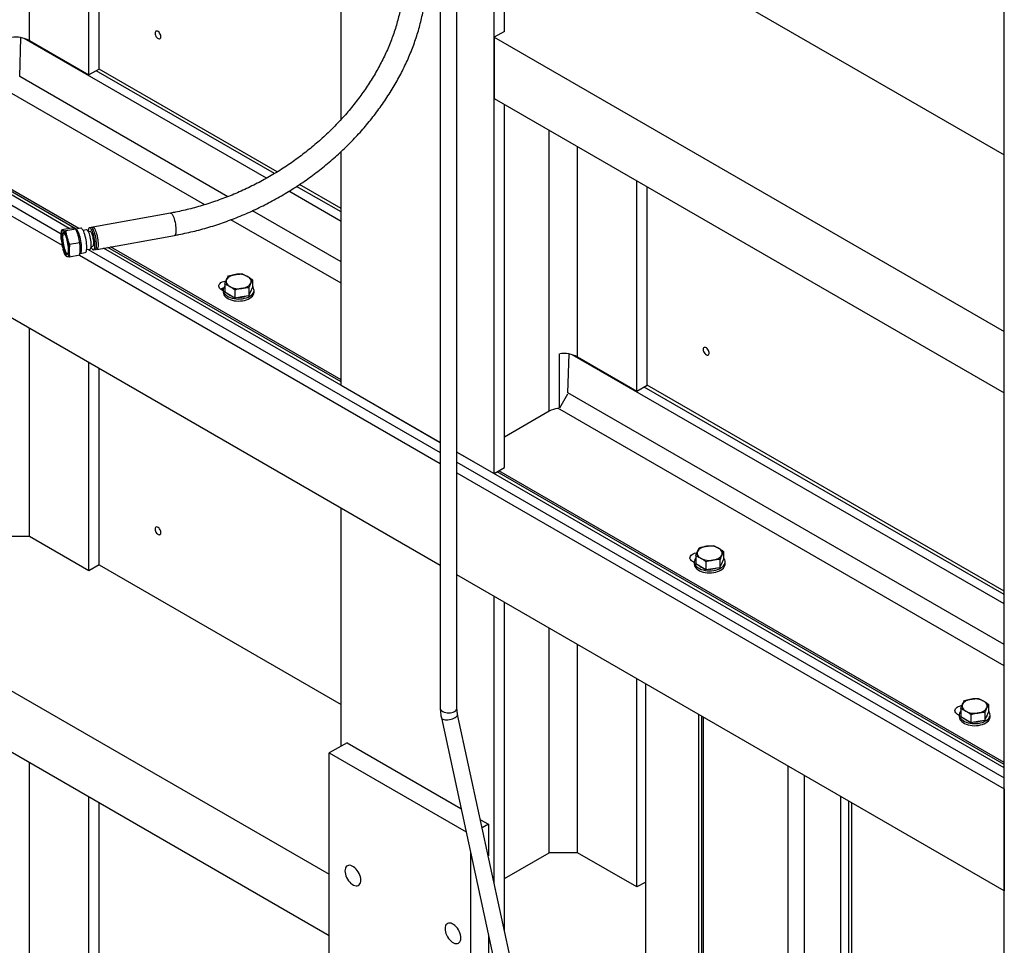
# Model space of a CAD drawing. Header units: millimetres. Extents: x 0 to 25230, y 0 to 17820.
# Tile 15 of 214: x 4123 to 5305, y 9727 to 10839. Entities that reach past the tile are written whole.
import ezdxf

# ---------------------------------------------------------------- set-up
doc = ezdxf.new("R2010")
doc.units = ezdxf.units.MM
doc.linetypes.add('SLD-Sólida', pattern=[0])
doc.layers.add('REFERÊNCIAS', color=9, linetype='SLD-Sólida')

msp = doc.modelspace()

# ---------------------------------------------------------------- linework, layer by layer
at = {"color": 7, "linetype": 'SLD-Sólida', "lineweight": 25, "ltscale": 30}
for p, q in [((4648, 10012.1), (4648, 11251)), ((4628, 11046.1), (4628, 10012.1)), ((4304.2, 10607), (4210.6, 10590.2)), ((4185.5, 10589), (4173.4, 10586.8)), ((4190.3, 10587.7), (4178.2, 10585.6)), ((4196.5, 10588.8), (4190.3, 10587.7)), ((4190.5, 10587.7), (4190.3, 10587.7)), ((4203.3, 10587), (4199.1, 10586.2)), ((4207.6, 10584.9), (4205.6, 10584.5)), ((4208.7, 10589.7), (4206.8, 10589.4)), ((4209.9, 10589.6), (4209.7, 10589.4)), ((4172.9, 10575.5), (4172.8, 10579.2)), ((4172.9, 10575.5), (4172.9, 10575.3)), ((4195, 10571.4), (4182.9, 10569.2)), ((4215.4, 10563.4), (4309, 10580.2)), ((4195.3, 10558.4), (4195.7, 10558.7)), ((4195.5, 10567.7), (4195.5, 10567.9)), ((4195.6, 10558.6), (4201.7, 10559.7)), ((4203.3, 10563.1), (4207.5, 10563.8)), ((4208.8, 10566.9), (4210.8, 10567.3)), ((4211.6, 10562.8), (4213.5, 10563.1)), ((4214.3, 10563.8), (4214.6, 10563.7)), ((4195, 10556.3), (4182.9, 10554.1)), ((4717.4, 9688.1), (4648.8, 10004.6)), ((4629.3, 10000.4), (4697.8, 9683.9))]:
    msp.add_line(p, q, dxfattribs=at)
at = {"color": 7, "linetype": 'SLD-Sólida', "lineweight": 25, "ltscale": 30, "flags": 128}
for points in [[(4304.2, 10607), (4304.7, 10606.9), (4305.3, 10606.5), (4305.9, 10605.8), (4306.6, 10604.7)], [(4306.6, 10604.7), (4307.2, 10603.4), (4307.9, 10601.8), (4308.5, 10600), (4309, 10598), (4309.5, 10595.9), (4309.9, 10593.8), (4310.2, 10591.6), (4310.5, 10589.5), (4310.6, 10587.5), (4310.6, 10585.7), (4310.6, 10584.1), (4310.4, 10582.7), (4310.1, 10581.6), (4309.7, 10580.8), (4309.3, 10580.3), (4309, 10580.2)], [(4172.8, 10579.2), (4172.8, 10580.8), (4172.9, 10582.3), (4173.1, 10583.5), (4173.4, 10584.5), (4173.7, 10585.3), (4174.2, 10585.8), (4174.6, 10586.1), (4175.1, 10586.1)], [(4177.5, 10559.5), (4178.2, 10558.4), (4178.8, 10557.7), (4179.4, 10557.3), (4180, 10557.2), (4180.5, 10557.6), (4180.9, 10558.2), (4181.2, 10559.3), (4181.4, 10560.6), (4181.5, 10562.1), (4181.5, 10563.9), (4181.4, 10565.9), (4181.2, 10568), (4180.9, 10570.2), (4180.5, 10572.3), (4180, 10574.5), (4179.4, 10576.5), (4178.8, 10578.3), (4178.2, 10579.9), (4177.5, 10581.3), (4176.9, 10582.3), (4176.2, 10583.1), (4175.6, 10583.5), (4175.1, 10583.5), (4174.6, 10583.2), (4174.2, 10582.5), (4173.9, 10581.5), (4173.7, 10580.2), (4173.6, 10578.6), (4173.6, 10576.8), (4173.7, 10574.8), (4173.9, 10572.7), (4174.2, 10570.6), (4174.6, 10568.4), (4175.1, 10566.3), (4175.6, 10564.3), (4176.2, 10562.4), (4176.9, 10560.8), (4177.5, 10559.5)], [(4176.5, 10582.9), (4176.1, 10582.9), (4175.6, 10582.7), (4175.2, 10582.2), (4174.9, 10581.3), (4174.7, 10580.2), (4174.5, 10578.7), (4174.5, 10577), (4174.6, 10575.1), (4174.8, 10573.1), (4175, 10571), (4175.4, 10568.9), (4175.9, 10566.9), (4176.4, 10564.9), (4177, 10563.1), (4177.6, 10561.5), (4178.2, 10560.2)], [(4175.1, 10586.1), (4175.7, 10585.8), (4176.3, 10585.3), (4176.9, 10584.5), (4177.5, 10583.4), (4178.1, 10582.2), (4178.8, 10580.7), (4179.3, 10579.1), (4179.9, 10577.3)], [(4195.7, 10558.7), (4195.9, 10558.8), (4196.4, 10559.4), (4196.7, 10560.4), (4197, 10561.7), (4197.1, 10563.2), (4197.2, 10565), (4197.1, 10567), (4197, 10569.1), (4196.7, 10571.3), (4196.4, 10573.6), (4195.9, 10575.9), (4195.4, 10578.1), (4194.8, 10580.2), (4194.2, 10582.1), (4193.5, 10583.8), (4192.8, 10585.2), (4192.1, 10586.3), (4191.4, 10587.1), (4190.8, 10587.6), (4190.5, 10587.7)], [(4201.7, 10559.7), (4202.2, 10560), (4202.7, 10560.6), (4203, 10561.5), (4203.3, 10562.8), (4203.4, 10564.3), (4203.5, 10566.1), (4203.4, 10568.1), (4203.3, 10570.2), (4203, 10572.5), (4202.7, 10574.8), (4202.2, 10577), (4201.7, 10579.2), (4201.1, 10581.3), (4200.5, 10583.2), (4199.8, 10584.9), (4199.1, 10586.3), (4198.4, 10587.4), (4197.7, 10588.2), (4197.1, 10588.7), (4196.5, 10588.8), (4196.5, 10588.8)], [(4207.5, 10563.8), (4207.7, 10563.9), (4208.1, 10564.2), (4208.4, 10565), (4208.7, 10566), (4208.9, 10567.3), (4208.9, 10568.9), (4208.9, 10570.7), (4208.7, 10572.6), (4208.4, 10574.6), (4208.1, 10576.6), (4207.7, 10578.6), (4207.2, 10580.5), (4206.6, 10582.2), (4206, 10583.7), (4205.4, 10585), (4204.8, 10586), (4204.2, 10586.6), (4203.6, 10587), (4203.3, 10587)], [(4208.7, 10566.1), (4209.2, 10565), (4209.9, 10564), (4210.5, 10563.2), (4211.1, 10562.8), (4211.6, 10562.8), (4212.1, 10563.1), (4212.5, 10563.7), (4212.9, 10564.6), (4213.1, 10565.8), (4213.2, 10567.4), (4213.2, 10569.1), (4213.2, 10571), (4213, 10573), (4212.7, 10575.1), (4212.3, 10577.3), (4211.9, 10579.4), (4211.4, 10581.4), (4210.8, 10583.3), (4210.2, 10585), (4209.5, 10586.5), (4208.9, 10587.7), (4208.3, 10588.6), (4207.6, 10589.2), (4207.1, 10589.4), (4206.5, 10589.3), (4206.1, 10588.8), (4205.7, 10588.1), (4205.4, 10587), (4205.3, 10585.6), (4205.2, 10585.3)], [(4210.8, 10567.3), (4211.1, 10567.5), (4211.5, 10568), (4211.7, 10568.9), (4211.8, 10570.1), (4211.9, 10571.5), (4211.8, 10573.1), (4211.6, 10574.9), (4211.3, 10576.7), (4211, 10578.4), (4210.5, 10580.1), (4210, 10581.6), (4209.5, 10582.8), (4208.9, 10583.8), (4208.4, 10584.5), (4207.9, 10584.9), (4207.6, 10584.9)], [(4213.5, 10563.1), (4213.5, 10563.1), (4214, 10563.4), (4214.4, 10564), (4214.8, 10565), (4215, 10566.2), (4215.1, 10567.7), (4215.2, 10569.4), (4215.1, 10571.3), (4214.9, 10573.4), (4214.6, 10575.5), (4214.2, 10577.6), (4213.8, 10579.7), (4213.3, 10581.8), (4212.7, 10583.7), (4212.1, 10585.4), (4211.5, 10586.8), (4210.8, 10588), (4210.2, 10588.9), (4209.5, 10589.5), (4209, 10589.7), (4208.7, 10589.7)], [(4209.9, 10589.6), (4210.1, 10589.9), (4210.6, 10590.1), (4211.2, 10590.1), (4211.8, 10589.7), (4212.4, 10588.9), (4213, 10587.9)], [(4213, 10587.9), (4213.7, 10586.5), (4214.3, 10584.9), (4214.9, 10583.1), (4215.5, 10581.1), (4216, 10579.1), (4216.4, 10576.9), (4216.7, 10574.8), (4216.9, 10572.7), (4217.1, 10570.7), (4217.1, 10568.8), (4217, 10567.2), (4216.8, 10565.8), (4216.5, 10564.7), (4216.2, 10563.9), (4215.7, 10563.5), (4215.2, 10563.4), (4214.6, 10563.6), (4214.6, 10563.7)], [(4179.9, 10554.6), (4179.3, 10554.9), (4178.8, 10555.5), (4178.1, 10556.3), (4177.5, 10557.3), (4176.9, 10558.6), (4176.3, 10560), (4175.7, 10561.7), (4175.1, 10563.5)], [(4178.2, 10560.2), (4178.9, 10559.2), (4179.5, 10558.5), (4180.1, 10558.1), (4180.6, 10558.1), (4180.9, 10558.3)], [(4182.3, 10561.6), (4182.3, 10559.9), (4182.1, 10558.5), (4181.9, 10557.2), (4181.7, 10556.2), (4181.3, 10555.4), (4180.9, 10554.9), (4180.4, 10554.6), (4179.9, 10554.6)], [(4628, 10012.1), (4628, 10011.7), (4628.3, 10010.6), (4629, 10009.6), (4630, 10008.7), (4631.2, 10007.9), (4632.8, 10007.2), (4634.5, 10006.7), (4636.3, 10006.4), (4638.2, 10006.4), (4640.1, 10006.5), (4641.9, 10006.8), (4643.6, 10007.3), (4645, 10008)], [(4645.9, 10000.8), (4647.1, 10001.6), (4648, 10002.5), (4648.6, 10003.3), (4648.9, 10004.1), (4648.8, 10004.6)], [(4629.3, 10000.4), (4629.5, 9999.8), (4630.1, 9999.2), (4631.1, 9998.7), (4632.3, 9998.4), (4633.8, 9998.2), (4635.4, 9998.1), (4637.2, 9998.2), (4639.1, 9998.5), (4640.9, 9998.9), (4642.7, 9999.4), (4644.4, 10000.1), (4645.9, 10000.8)]]:
    msp.add_lwpolyline(points, dxfattribs=at)
at = {"color": 7, "linetype": 'SLD-Sólida', "lineweight": 25, "ltscale": 900}
for centre, radius, start, end in [((4232.5, 10580.2), 59.8, 180.9774, 196.2635), ((4122.5, 10560.5), 59.8, 0.9774, 16.2635), ((4133, 10562.3), 62.8, 5.0782, 16.0517), ((4643.2, 10012.5), 4.82, 292.9312, 355.7487)]:
    msp.add_arc(centre, radius, start, end, dxfattribs=at)
at = {"color": 7, "linetype": 'SLD-Sólida', "lineweight": 25, "ltscale": 30}
for points, knots in [([(4584.8, 10895.8), (4584.8, 10894.5), (4584.7, 10890.6), (4584.5, 10884.1), (4583.9, 10876.2), (4583, 10868.4), (4581.8, 10860.5), (4580.3, 10852.6), (4578.5, 10844.7), (4576.4, 10836.7), (4574.1, 10828.8), (4571.4, 10820.9), (4568.5, 10813.1), (4565.3, 10805.2), (4561.8, 10797.4), (4558, 10789.7), (4554, 10782), (4549.7, 10774.4), (4545.1, 10766.8), (4540.3, 10759.3), (4535.2, 10751.9), (4529.9, 10744.7), (4524.4, 10737.5), (4518.6, 10730.4), (4512.6, 10723.5), (4506.3, 10716.6), (4499.8, 10709.9), (4493.2, 10703.4), (4486.3, 10697), (4479.2, 10690.8), (4472, 10684.7), (4464.6, 10678.8), (4457, 10673.1), (4449.2, 10667.5), (4441.3, 10662.2), (4433.2, 10657), (4425, 10652.1), (4416.7, 10647.3), (4408.2, 10642.8), (4399.7, 10638.5), (4391, 10634.4), (4382.3, 10630.5), (4373.5, 10626.9), (4364.6, 10623.5), (4355.6, 10620.3), (4346.6, 10617.4), (4337.5, 10614.7), (4328.4, 10612.2), (4319.3, 10610), (4311.2, 10608.3), (4306.2, 10607.4), (4304.2, 10607)], [0, 0, 0, 0, 0.010713, 0.031634, 0.052541, 0.073428, 0.094297, 0.115149, 0.135985, 0.156806, 0.177614, 0.198409, 0.219194, 0.23997, 0.260737, 0.281496, 0.30225, 0.322998, 0.343742, 0.364482, 0.385219, 0.405954, 0.426687, 0.447419, 0.468149, 0.488879, 0.509608, 0.530337, 0.551066, 0.571795, 0.592524, 0.613253, 0.633982, 0.654711, 0.67544, 0.69617, 0.716899, 0.737629, 0.758358, 0.779087, 0.799815, 0.820543, 0.841271, 0.861998, 0.882724, 0.90345, 0.924175, 0.944899, 0.965622, 0.986345, 1, 1, 1, 1]), ([(4309, 10580.2), (4310.7, 10580.6), (4315.6, 10581.5), (4323.7, 10583.2), (4333.3, 10585.4), (4342.9, 10587.9), (4352.4, 10590.7), (4361.9, 10593.7), (4371.4, 10597), (4380.7, 10600.5), (4390, 10604.3), (4399.2, 10608.2), (4408.4, 10612.5), (4417.4, 10616.9), (4426.3, 10621.6), (4435.1, 10626.5), (4443.8, 10631.6), (4452.3, 10636.9), (4460.7, 10642.4), (4468.9, 10648.1), (4477, 10654.1), (4484.9, 10660.2), (4492.6, 10666.4), (4500.2, 10672.9), (4507.5, 10679.5), (4514.7, 10686.3), (4521.6, 10693.3), (4528.3, 10700.4), (4534.9, 10707.6), (4541.1, 10715), (4547.2, 10722.5), (4553, 10730.1), (4558.6, 10737.9), (4563.9, 10745.7), (4569, 10753.7), (4573.8, 10761.7), (4578.3, 10769.8), (4582.6, 10778), (4586.6, 10786.3), (4590.3, 10794.6), (4593.7, 10803), (4596.9, 10811.4), (4599.7, 10819.8), (4602.3, 10828.3), (4604.6, 10836.7), (4606.5, 10845.2), (4608.2, 10853.7), (4609.6, 10862.2), (4610.6, 10870.6), (4611.4, 10879.1), (4611.9, 10887.5), (4611.9, 10893), (4612, 10895.8)], [0, 0, 0, 0, 0.010757, 0.030963, 0.051169, 0.071375, 0.091581, 0.111788, 0.131994, 0.1522, 0.172407, 0.192613, 0.212819, 0.233026, 0.253232, 0.273439, 0.293646, 0.313854, 0.334062, 0.35427, 0.374479, 0.394688, 0.414898, 0.435108, 0.45532, 0.475531, 0.495743, 0.515955, 0.536168, 0.55638, 0.576593, 0.596805, 0.617016, 0.637225, 0.657433, 0.677639, 0.697843, 0.718043, 0.738239, 0.75843, 0.778616, 0.798795, 0.818967, 0.839131, 0.859286, 0.879431, 0.899565, 0.919687, 0.939796, 0.959892, 0.979973, 1, 1, 1, 1]), ([(4172.8, 10579.2), (4172.8, 10580.5), (4172.9, 10583), (4173.2, 10585.6), (4173.4, 10586.8)], [0, 0, 0, 0, 0.51333, 1, 1, 1, 1]), ([(4173.4, 10586.8), (4173.6, 10586.7), (4174, 10586.4), (4174.8, 10586.2), (4175.1, 10586.1)], [0, 0, 0, 0, 0.498963, 1, 1, 1, 1]), ([(4175.1, 10586.1), (4175.6, 10586), (4176.4, 10585.8), (4177.6, 10585.6), (4178.2, 10585.6)], [0, 0, 0, 0, 0.498791, 1, 1, 1, 1]), ([(4178.2, 10585.6), (4178.4, 10584.2), (4178.8, 10581.4), (4179.5, 10578.7), (4179.9, 10577.3)], [0, 0, 0, 0, 0.498963, 1, 1, 1, 1]), ([(4188.5, 10588.5), (4188.1, 10588.6), (4187.2, 10588.8), (4186.1, 10589), (4185.5, 10589)], [0, 0, 0, 0, 0.498791, 1, 1, 1, 1]), ([(4190.3, 10587.7), (4190, 10587.9), (4189.6, 10588.2), (4188.9, 10588.4), (4188.5, 10588.5)], [0, 0, 0, 0, 0.498963, 1, 1, 1, 1]), ([(4193.3, 10579.7), (4192.8, 10581), (4192, 10583.8), (4190.8, 10586.4), (4190.3, 10587.7)], [0, 0, 0, 0, 0.498791, 1, 1, 1, 1]), ([(4179.9, 10577.3), (4180.3, 10575.9), (4181.2, 10573.2), (4182.3, 10570.5), (4182.9, 10569.2)], [0, 0, 0, 0, 0.498791, 1, 1, 1, 1]), ([(4195, 10571.4), (4194.8, 10572.8), (4194.4, 10575.6), (4193.6, 10578.3), (4193.3, 10579.7)], [0, 0, 0, 0, 0.498963, 1, 1, 1, 1]), ([(4195.7, 10564), (4195.6, 10565.3), (4195.6, 10567.8), (4195.2, 10570.2), (4195, 10571.4)], [0, 0, 0, 0, 0.51333, 1, 1, 1, 1]), ([(4178.2, 10555.4), (4177.6, 10556.7), (4176.4, 10559.4), (4175.6, 10562.1), (4175.1, 10563.5)], [0, 0, 0, 0, 0.498963, 1, 1, 1, 1]), ([(4182.9, 10569.2), (4182.7, 10567.9), (4182.4, 10565.4), (4182.3, 10562.8), (4182.3, 10561.6)], [0, 0, 0, 0, 0.498963, 1, 1, 1, 1]), ([(4182.3, 10561.6), (4182.3, 10560.3), (4182.4, 10557.8), (4182.8, 10555.3), (4182.9, 10554.1)], [0, 0, 0, 0, 0.51333, 1, 1, 1, 1]), ([(4195, 10556.3), (4195.2, 10557.6), (4195.6, 10560.2), (4195.6, 10562.7), (4195.7, 10564)], [0, 0, 0, 0, 0.498963, 1, 1, 1, 1]), ([(4179.9, 10554.6), (4179.5, 10554.8), (4178.8, 10555), (4178.4, 10555.3), (4178.2, 10555.4)], [0, 0, 0, 0, 0.498791, 1, 1, 1, 1]), ([(4182.9, 10554.1), (4182.4, 10554.2), (4181.2, 10554.3), (4180.3, 10554.5), (4179.9, 10554.6)], [0, 0, 0, 0, 0.498963, 1, 1, 1, 1]), ([(4628, 10012.1), (4628, 10011.5), (4628, 10009.7), (4628.2, 10006.6), (4628.7, 10003.3), (4629.1, 10001.3), (4629.3, 10000.4)], [0, 0, 0, 0, 0.16943, 0.479039, 0.788128, 1, 1, 1, 1]), ([(4648.8, 10004.6), (4648.7, 10005.1), (4648.5, 10006.4), (4648.2, 10008.5), (4648, 10010.5), (4648, 10011.7), (4648, 10012.1)], [0, 0, 0, 0, 0.168958, 0.49286, 0.814111, 1, 1, 1, 1])]:
    msp.add_open_spline(points, degree=3, knots=knots, dxfattribs=at)
at = {"layer": 'REFERÊNCIAS', "linetype": 'SLD-Sólida', "lineweight": 25, "ltscale": 30}
for p, q in [((4692.7, 10294), (4692.7, 11225.1)), ((4705.1, 10825.3), (4705.1, 11218)), ((4134.5, 10814.2), (4134.5, 11067)), ((4508.9, 10719.5), (4508.9, 11044.3)), ((4205.9, 10773), (4205.9, 11025.7)), ((4218.3, 10780.1), (4218.3, 11018.6)), ((4876.6, 10924.3), (5305.3, 10676.8)), ((5305.3, 7795.9), (5305.3, 10871.5)), ((4182.5, 10588.5), (3716.9, 10857.3)), ((3716.9, 10845.2), (4172.9, 10582)), ((3716.9, 10832.1), (4174, 10568.3)), ((4705.1, 10825.3), (4692.7, 10818.2)), ((4123, 10771.1), (4124.3, 10817.7)), ((4419.2, 10648.8), (4128.1, 10816.9)), ((4134.5, 10814.2), (4205.9, 10773)), ((4692.7, 10818.2), (5305.3, 10464.6)), ((4692.7, 10818.2), (4692.7, 10744.7)), ((4218.3, 10780.1), (4205.9, 10773)), ((4428.9, 10654.4), (4214.7, 10778.1)), ((4432.3, 10656.5), (4218.3, 10780.1)), ((4373, 10626.7), (4123, 10771.1)), ((4345.3, 10617), (4110.8, 10752.4)), ((4692.7, 10744.7), (5305.3, 10391.1)), ((4705.1, 10301.1), (4705.1, 10737.5)), ((4628, 10183.7), (3716.9, 10709.7)), ((4758.8, 10368.9), (4758.8, 10706.5)), ((4194, 10588.3), (4040, 10677.2)), ((4508.9, 10400.1), (4508.9, 10680.9)), ((4792.8, 10434.2), (4792.8, 10686.9)), ((4190.9, 10587.8), (4038, 10676.1)), ((4864.2, 10393), (4864.2, 10645.7)), ((4508.9, 10597), (4446.2, 10633.2)), ((4508.9, 10608.3), (4455.5, 10639.1)), ((4508.9, 10612.4), (4458.8, 10641.3)), ((4876.6, 10400.1), (4876.6, 10638.6)), ((4508.9, 10548.3), (4402.4, 10609.8)), ((4508.9, 10522.6), (4376.6, 10599)), ((4205.1, 10563.4), (4628, 10319.3)), ((4628, 10331.3), (4223.5, 10564.8)), ((4508.9, 10404.2), (4228.9, 10565.8)), ((4508.9, 10406.6), (4232.1, 10566.4)), ((4194.8, 10556.3), (4628, 10306.2)), ((4402.5, 10526.9), (4402.5, 10517.5)), ((4367.3, 10513.7), (4365.3, 10514.8)), ((4367.3, 10514.4), (4367.3, 10512)), ((4369.1, 10521.7), (4369.1, 10512.3)), ((4369.1, 10512.3), (4375.2, 10508.8)), ((4381.3, 10514.6), (4381.3, 10505.3)), ((4398, 10517.2), (4398, 10507.8)), ((4398, 10507.8), (4400.3, 10512.7)), ((4400.3, 10512.7), (4402.5, 10517.5)), ((4404.3, 10512), (4404.3, 10514.4)), ((4375.2, 10508.8), (4381.3, 10505.3)), ((4381.3, 10505.3), (4389.7, 10506.6)), ((4389.7, 10506.6), (4398, 10507.8)), ((4134.5, 10218.4), (4134.5, 10468.6)), ((4771.3, 10372.8), (4771.3, 10438)), ((4781.3, 10391), (4782.6, 10437.7)), ((5305.3, 10137.3), (4786.4, 10436.8)), ((4792.8, 10434.2), (4864.2, 10393)), ((4205.9, 10177.2), (4205.9, 10427.4)), ((4218.3, 10184.3), (4218.3, 10420.3)), ((4508.9, 10400.1), (4628, 10331.3)), ((4864.2, 10393), (4876.6, 10400.1)), ((5305.3, 10148.5), (4873, 10398)), ((5305.3, 10152.6), (4876.6, 10400.1)), ((4771.4, 10372.8), (4781.2, 10389.7)), ((5305.3, 10088.5), (4781.3, 10391)), ((5305.3, 10062.8), (4769.1, 10372.4)), ((4758.8, 10368.9), (4705.1, 10337.8)), ((5305.3, 9940.3), (4648, 10319.8)), ((4648, 10319.8), (4692.7, 10294)), ((4648, 10307.7), (5305.3, 9928.3)), ((4692.7, 10294), (4705.1, 10301.1)), ((4648, 10294.7), (5305.3, 9915.2)), ((5305.3, 9944.4), (4696.3, 10296)), ((5305.3, 9946.8), (4698.3, 10297.2)), ((4508.9, 9966.5), (4508.9, 10252.5)), ((4134.5, 10218.4), (4100.5, 10218.4)), ((4205.9, 10177.2), (4134.5, 10218.4)), ((4934.8, 10195.1), (4934.8, 10185.8)), ((4968.2, 10200.3), (4968.2, 10190.9)), ((4218.3, 10184.3), (4205.9, 10177.2)), ((4218.3, 10184.3), (4508.9, 10016.6)), ((4933, 10187.1), (4931, 10188.3)), ((4933, 10187.8), (4933, 10185.4)), ((4934.8, 10185.8), (4940.9, 10182.2)), ((4940.9, 10182.2), (4947, 10178.7)), ((4947, 10188.1), (4947, 10178.7)), ((4955.4, 10180), (4963.7, 10181.3)), ((4963.7, 10190.7), (4963.7, 10181.3)), ((4963.7, 10181.3), (4966, 10186.1)), ((4966, 10186.1), (4968.2, 10190.9)), ((4970, 10185.4), (4970, 10187.8)), ((5305.3, 9792.7), (4648, 10172.2)), ((4947, 10178.7), (4955.4, 10180)), ((4692.7, 9801.9), (4692.7, 10146.4)), ((4705.1, 9744.7), (4705.1, 10139.2)), ((4758.8, 9838.4), (4758.8, 10108.2)), ((4792.8, 9838.4), (4792.8, 10088.6)), ((4034.4, 10078.2), (4494.7, 9812.5)), ((4864.2, 9797.2), (4864.2, 10047.4)), ((4874.7, 9593.1), (4874.7, 10041.3)), ((5286.4, 10016.6), (5286.4, 10007.2)), ((4034.4, 10004.7), (4494.7, 9739)), ((4938.3, 9556.4), (4938.3, 10004.6)), ((5251.2, 10003.4), (5249.2, 10004.6)), ((5251.2, 10004.2), (5251.2, 10001.7)), ((5253, 10011.4), (5253, 10002.1)), ((5265.2, 10004.4), (5265.2, 9995)), ((5281.9, 10007), (5281.9, 9997.6)), ((5284.2, 10002.4), (5286.4, 10007.2)), ((5288.2, 10001.7), (5288.2, 10004.2)), ((4941.9, 9558.4), (4941.9, 10002.5)), ((4943.9, 9561.3), (4943.9, 10001.4)), ((5253, 10002.1), (5259.1, 9998.5)), ((5259.1, 9998.5), (5265.2, 9995)), ((5265.2, 9995), (5273.6, 9996.3)), ((5273.6, 9996.3), (5281.9, 9997.6)), ((5281.9, 9997.6), (5284.2, 10002.4)), ((4516, 9970.6), (4494.7, 9958.4)), ((4516, 9970.6), (4652.8, 9891.6)), ((4494.7, 9958.4), (4658.9, 9863.6)), ((4494.7, 8864.2), (4494.7, 9958.4)), ((4134.5, 9679.5), (4134.5, 9947)), ((5045.8, 9683.8), (5045.8, 9942.5)), ((5065.3, 9683.9), (5065.3, 9931.3)), ((5305.3, 9915.2), (5305.3, 9792.7)), ((4205.9, 9638.3), (4205.9, 9905.7)), ((4218.3, 9645.4), (4218.3, 9898.6)), ((5108.9, 9660.4), (5108.9, 9906.1)), ((5118.6, 9660.5), (5118.6, 9900.5)), ((5122.2, 9662.5), (5122.2, 9898.5)), ((4676.2, 9878.1), (4685.7, 9872.7)), ((4685.7, 9872.7), (4678.3, 9868.4)), ((4685.7, 9872.7), (4685.7, 9834.5)), ((4664.4, 9838), (4664.4, 8766.2)), ((4705.1, 9807.4), (4758.8, 9838.4)), ((4792.8, 9838.4), (4758.8, 9838.4)), ((4864.2, 9797.2), (4792.8, 9838.4)), ((4874.7, 9803.2), (4864.2, 9797.2)), ((4685.7, 9740), (4685.7, 9052.8))]:
    msp.add_line(p, q, dxfattribs=at)
at = {"layer": 'REFERÊNCIAS', "linetype": 'SLD-Sólida', "lineweight": 25, "ltscale": 30, "flags": 128}
for points in [[(4285.4, 10823), (4285.5, 10821.8), (4285.9, 10820.6), (4286.5, 10819.3), (4287.3, 10818.2), (4288.2, 10817.3), (4289.2, 10816.7), (4290.2, 10816.3), (4291, 10816.4), (4291.8, 10816.7), (4292.3, 10817.4), (4292.5, 10818.3), (4292.5, 10819.5), (4292.3, 10820.7), (4291.8, 10822), (4291, 10823.2), (4290.2, 10824.2), (4289.2, 10825), (4288.2, 10825.5), (4287.3, 10825.6), (4286.5, 10825.4), (4285.9, 10824.9), (4285.5, 10824.1), (4285.4, 10823)], [(4365.3, 10514.8), (4364, 10515.7), (4363, 10516.7), (4362.4, 10517.9), (4362.1, 10519), (4362.2, 10520.2), (4362.6, 10521.3), (4363.5, 10522.4), (4364.6, 10523.4), (4366, 10524.2), (4367.7, 10524.9), (4369.6, 10525.3), (4370.6, 10525.5)], [(4371.3, 10527), (4370.9, 10525.9), (4370.8, 10524.8), (4370.9, 10523.7), (4371.3, 10522.6), (4371.9, 10521.5), (4372.8, 10520.5), (4373.9, 10519.5), (4375.2, 10518.7)], [(4381.9, 10533.2), (4380.1, 10532.8), (4378.3, 10532.3), (4376.7, 10531.7), (4375.2, 10530.9), (4373.9, 10530.1), (4372.8, 10529.1), (4371.9, 10528.1), (4371.3, 10527)], [(4400.3, 10522.6), (4400.7, 10523.7), (4400.8, 10524.8), (4400.7, 10525.9), (4400.3, 10527), (4399.7, 10528.1), (4398.8, 10529.1), (4397.7, 10530.1), (4396.4, 10530.9)], [(4369.1, 10519), (4368.8, 10518.6), (4367.9, 10517.2), (4367.4, 10515.7), (4367.3, 10514.2), (4367.5, 10512.7), (4368.1, 10511.3), (4369, 10509.9), (4370.3, 10508.6), (4371.8, 10507.4), (4373.7, 10506.3), (4375.7, 10505.4), (4378, 10504.7), (4380.4, 10504.2), (4382.9, 10503.9), (4385.5, 10503.7), (4388.1, 10503.8), (4390.6, 10504.1), (4393, 10504.6), (4395.3, 10505.3), (4397.4, 10506.1), (4399.3, 10507.1), (4401, 10508.3), (4402.3, 10509.6), (4403.3, 10510.9), (4404, 10512.4), (4404.3, 10513.8), (4404.2, 10515.3), (4403.8, 10516.8), (4403.1, 10518.2), (4402.5, 10519)], [(4367.3, 10512), (4367.3, 10511.8), (4367.5, 10510.3), (4368.1, 10508.8), (4369, 10507.4), (4370.3, 10506.1), (4371.8, 10505), (4373.7, 10503.9), (4375.7, 10503), (4378, 10502.3), (4380.4, 10501.7), (4382.9, 10501.4), (4385.5, 10501.3), (4388.1, 10501.4), (4390.6, 10501.6), (4393, 10502.1), (4395.3, 10502.8), (4397.4, 10503.7), (4399.3, 10504.7), (4401, 10505.8), (4402.3, 10507.1), (4403.3, 10508.5), (4404, 10509.9), (4404.3, 10511.4), (4404.3, 10512)], [(4389.7, 10516.4), (4391.5, 10516.8), (4393.3, 10517.3), (4394.9, 10517.9), (4396.4, 10518.7), (4397.7, 10519.5), (4398.8, 10520.5), (4399.7, 10521.5), (4400.3, 10522.6)], [(4943.7, 10443), (4943.8, 10441.8), (4944.2, 10440.5), (4944.8, 10439.3), (4945.6, 10438.2), (4946.6, 10437.3), (4947.5, 10436.6), (4948.5, 10436.3), (4949.4, 10436.3), (4950.1, 10436.7), (4950.6, 10437.4), (4950.9, 10438.3), (4950.9, 10439.4), (4950.6, 10440.7), (4950.1, 10441.9), (4949.4, 10443.1), (4948.5, 10444.2), (4947.5, 10444.9), (4946.6, 10445.4), (4945.6, 10445.6), (4944.8, 10445.4), (4944.2, 10444.9), (4943.8, 10444.1), (4943.7, 10443)], [(4285.4, 10227.3), (4285.5, 10226.1), (4285.9, 10224.8), (4286.5, 10223.5), (4287.3, 10222.4), (4288.2, 10221.5), (4289.2, 10220.9), (4290.2, 10220.5), (4291, 10220.6), (4291.8, 10220.9), (4292.3, 10221.6), (4292.5, 10222.5), (4292.5, 10223.7), (4292.3, 10224.9), (4291.8, 10226.2), (4291, 10227.4), (4290.2, 10228.4), (4289.2, 10229.2), (4288.2, 10229.7), (4287.3, 10229.8), (4286.5, 10229.6), (4285.9, 10229.1), (4285.5, 10228.3), (4285.4, 10227.3)], [(4947.6, 10206.6), (4945.7, 10206.2), (4944, 10205.7), (4942.4, 10205.1), (4940.9, 10204.4), (4939.6, 10203.5), (4938.5, 10202.6), (4937.6, 10201.5), (4937, 10200.5)], [(4966, 10196), (4966.4, 10197.1), (4966.5, 10198.2), (4966.4, 10199.4), (4966, 10200.5), (4965.3, 10201.5), (4964.5, 10202.6), (4963.4, 10203.5), (4962.1, 10204.4)], [(4931, 10188.3), (4929.7, 10189.2), (4928.7, 10190.2), (4928, 10191.3), (4927.8, 10192.4), (4927.9, 10193.6), (4928.3, 10194.8), (4929.1, 10195.8), (4930.3, 10196.8), (4931.7, 10197.6), (4933.4, 10198.3), (4935.3, 10198.8), (4936.3, 10198.9)], [(4934.8, 10192.4), (4934.5, 10192), (4933.6, 10190.6), (4933.1, 10189.1), (4933, 10187.7), (4933.2, 10186.2), (4933.8, 10184.7), (4934.7, 10183.3), (4936, 10182), (4937.5, 10180.8), (4939.3, 10179.8), (4941.4, 10178.9), (4943.7, 10178.2), (4946.1, 10177.6), (4948.6, 10177.3), (4951.2, 10177.2), (4953.7, 10177.2), (4956.3, 10177.5), (4958.7, 10178), (4961, 10178.7), (4963.1, 10179.5), (4965, 10180.6), (4966.6, 10181.7), (4968, 10183), (4969, 10184.4), (4969.6, 10185.8), (4970, 10187.3), (4969.9, 10188.8), (4969.5, 10190.2), (4968.8, 10191.7), (4968.2, 10192.4)], [(4937, 10200.5), (4936.6, 10199.4), (4936.5, 10198.2), (4936.6, 10197.1), (4937, 10196), (4937.6, 10194.9), (4938.5, 10193.9), (4939.6, 10193), (4940.9, 10192.1)], [(4955.4, 10189.9), (4957.2, 10190.2), (4959, 10190.7), (4960.6, 10191.4), (4962.1, 10192.1), (4963.4, 10193), (4964.5, 10193.9), (4965.3, 10194.9), (4966, 10196)], [(4933, 10185.4), (4933, 10185.2), (4933.2, 10183.7), (4933.8, 10182.3), (4934.7, 10180.9), (4936, 10179.6), (4937.5, 10178.4), (4939.3, 10177.3), (4941.4, 10176.4), (4943.7, 10175.7), (4946.1, 10175.2), (4948.6, 10174.8), (4951.2, 10174.7), (4953.7, 10174.8), (4956.3, 10175.1), (4958.7, 10175.6), (4961, 10176.2), (4963.1, 10177.1), (4965, 10178.1), (4966.6, 10179.3), (4968, 10180.5), (4969, 10181.9), (4969.6, 10183.4), (4970, 10184.8), (4970, 10185.4)], [(5249.2, 10004.6), (5247.9, 10005.5), (5246.9, 10006.5), (5246.2, 10007.6), (5246, 10008.8), (5246.1, 10009.9), (5246.5, 10011.1), (5247.3, 10012.1), (5248.5, 10013.1), (5249.9, 10013.9), (5251.6, 10014.6), (5253.5, 10015.1), (5254.5, 10015.2)], [(5255.2, 10016.8), (5254.8, 10015.7), (5254.7, 10014.5), (5254.8, 10013.4), (5255.2, 10012.3), (5255.8, 10011.2), (5256.7, 10010.2), (5257.8, 10009.3), (5259.1, 10008.4)], [(5265.8, 10022.9), (5263.9, 10022.5), (5262.2, 10022), (5260.6, 10021.4), (5259.1, 10020.7), (5257.8, 10019.8), (5256.7, 10018.9), (5255.8, 10017.9), (5255.2, 10016.8)], [(5284.2, 10012.3), (5284.6, 10013.4), (5284.7, 10014.5), (5284.6, 10015.7), (5284.2, 10016.8), (5283.5, 10017.9), (5282.7, 10018.9), (5281.6, 10019.8), (5280.3, 10020.7)], [(5253, 10008.7), (5252.7, 10008.3), (5251.8, 10006.9), (5251.3, 10005.5), (5251.2, 10004), (5251.4, 10002.5), (5252, 10001), (5252.9, 9999.6), (5254.2, 9998.3), (5255.7, 9997.1), (5257.5, 9996.1), (5259.6, 9995.2), (5261.9, 9994.5), (5264.3, 9993.9), (5266.8, 9993.6), (5269.4, 9993.5), (5271.9, 9993.6), (5274.5, 9993.8), (5276.9, 9994.3), (5279.2, 9995), (5281.3, 9995.9), (5283.2, 9996.9), (5284.8, 9998), (5286.2, 9999.3), (5287.2, 10000.7), (5287.8, 10002.1), (5288.2, 10003.6), (5288.1, 10005.1), (5287.7, 10006.6), (5287, 10008), (5286.4, 10008.7)], [(5273.6, 10006.2), (5275.4, 10006.5), (5277.2, 10007), (5278.8, 10007.7), (5280.3, 10008.4), (5281.6, 10009.3), (5282.7, 10010.2), (5283.5, 10011.2), (5284.2, 10012.3)], [(5251.2, 10001.7), (5251.2, 10001.5), (5251.4, 10000), (5252, 9998.6), (5252.9, 9997.2), (5254.2, 9995.9), (5255.7, 9994.7), (5257.5, 9993.6), (5259.6, 9992.7), (5261.9, 9992), (5264.3, 9991.5), (5266.8, 9991.2), (5269.4, 9991), (5271.9, 9991.1), (5274.5, 9991.4), (5276.9, 9991.9), (5279.2, 9992.5), (5281.3, 9993.4), (5283.2, 9994.4), (5284.8, 9995.6), (5286.2, 9996.9), (5287.2, 9998.2), (5287.8, 9999.7), (5288.2, 10001.1), (5288.2, 10001.7)], [(4513.5, 9816.5), (4513.6, 9814.6), (4514, 9812.6), (4514.6, 9810.6), (4515.5, 9808.5), (4516.6, 9806.6), (4517.8, 9804.8), (4519.2, 9803.1), (4520.7, 9801.6), (4522.2, 9800.4), (4523.8, 9799.5), (4525.4, 9798.9), (4526.9, 9798.7), (4528.2, 9798.7), (4529.5, 9799.1), (4530.6, 9799.8), (4531.4, 9800.9), (4532, 9802.2), (4532.4, 9803.7), (4532.6, 9805.5), (4532.4, 9807.3), (4532, 9809.3), (4531.4, 9811.4), (4530.6, 9813.4), (4529.5, 9815.3), (4528.2, 9817.2), (4526.9, 9818.8), (4525.4, 9820.3), (4523.8, 9821.5), (4522.2, 9822.4), (4520.7, 9823), (4519.2, 9823.3), (4517.8, 9823.2), (4516.6, 9822.8), (4515.5, 9822.1), (4514.6, 9821.1), (4514, 9819.8), (4513.6, 9818.2), (4513.5, 9816.5)], [(4633.7, 9747.1), (4633.8, 9745.2), (4634.2, 9743.2), (4634.8, 9741.2), (4635.7, 9739.1), (4636.8, 9737.2), (4638, 9735.4), (4639.4, 9733.7), (4640.9, 9732.2), (4642.4, 9731), (4644, 9730.1), (4645.6, 9729.5), (4647.1, 9729.3), (4648.5, 9729.3), (4649.7, 9729.7), (4650.8, 9730.5), (4651.6, 9731.5), (4652.3, 9732.8), (4652.6, 9734.3), (4652.8, 9736.1), (4652.6, 9737.9), (4652.3, 9739.9), (4651.6, 9742), (4650.8, 9744), (4649.7, 9745.9), (4648.5, 9747.8), (4647.1, 9749.5), (4645.6, 9750.9), (4644, 9752.1), (4642.4, 9753), (4640.9, 9753.6), (4639.4, 9753.9), (4638, 9753.8), (4636.8, 9753.4), (4635.7, 9752.7), (4634.8, 9751.7), (4634.2, 9750.4), (4633.8, 9748.8), (4633.7, 9747.1)]]:
    msp.add_lwpolyline(points, dxfattribs=at)
at = {"layer": 'REFERÊNCIAS', "linetype": 'SLD-Sólida', "lineweight": 25, "ltscale": 900}
for centre, radius, start, end in [((4117.7, 10782), 36.4, 62.4788, 97.3449), ((4385.8, 10510.5), 23, 62.6428, 99.7711), ((4371.2, 10505.8), 11.7, 106.5065, 125.1101), ((4371.4, 10505), 12.3, 107.4891, 123.4547), ((4385.8, 10539.1), 23, 242.6428, 279.7711), ((4394.8, 10514.6), 5.98, 319.572, 350.6311), ((4382.3, 10520.1), 13.8, 225.3797, 254.6257), ((4385.9, 10529.4), 23.7, 266.9386, 290.6475), ((4776, 10401.9), 36.4, 62.4788, 97.3449), ((4773.7, 10342.1), 30.6, 98.6312, 119.059), ((4951.5, 10183.9), 23, 62.6428, 99.7711), ((4948, 10193.6), 13.8, 225.3797, 254.6257), ((4951.5, 10212.6), 23, 242.6428, 279.7711), ((4951.6, 10202.9), 23.7, 266.9386, 290.6475), ((4960.5, 10188.1), 5.98, 319.572, 350.6311), ((5269.7, 10000.2), 23, 62.6428, 99.7711), ((5269.7, 10028.9), 23, 242.6428, 279.7711), ((5278.7, 10004.4), 5.98, 319.572, 350.6311), ((5266.2, 10009.9), 13.8, 225.3797, 254.6257), ((5269.8, 10019.2), 23.7, 266.9386, 290.6475)]:
    msp.add_arc(centre, radius, start, end, dxfattribs=at)
at = {"layer": 'REFERÊNCIAS', "linetype": 'SLD-Sólida', "lineweight": 25, "ltscale": 30}
for points, knots in [([(4369.1, 10521.7), (4369.4, 10522.6), (4370.2, 10524.5), (4370.9, 10526.2), (4371.3, 10527)], [0, 0, 0, 0, 0.498963, 1, 1, 1, 1]), ([(4371.3, 10527), (4371.7, 10527.8), (4372.4, 10529.4), (4373.2, 10530.7), (4373.6, 10531.4)], [0, 0, 0, 0, 0.498791, 1, 1, 1, 1]), ([(4373.6, 10531.4), (4374.9, 10531.7), (4377.7, 10532.4), (4380.5, 10532.9), (4381.9, 10533.2)], [0, 0, 0, 0, 0.498963, 1, 1, 1, 1]), ([(4381.9, 10533.2), (4383.3, 10533.3), (4386.1, 10533.7), (4388.9, 10533.9), (4390.3, 10533.9)], [0, 0, 0, 0, 0.498791, 1, 1, 1, 1]), ([(4390.3, 10533.9), (4390.8, 10533.7), (4392.8, 10532.9), (4394.9, 10531.7), (4396.4, 10530.9)], [0, 0, 0, 0, 0.251673, 1, 1, 1, 1]), ([(4396.4, 10530.9), (4397.4, 10530.3), (4399.5, 10529.1), (4401.5, 10527.6), (4402.5, 10526.9)], [0, 0, 0, 0, 0.498791, 1, 1, 1, 1]), ([(4402.5, 10526.9), (4402.2, 10526.2), (4401.4, 10524.9), (4400.7, 10523.3), (4400.3, 10522.6)], [0, 0, 0, 0, 0.498963, 1, 1, 1, 1]), ([(4375.2, 10518.7), (4373.7, 10519.5), (4371.6, 10520.6), (4369.6, 10521.5), (4369.1, 10521.7)], [0, 0, 0, 0, 0.748327, 1, 1, 1, 1]), ([(4381.3, 10514.6), (4380.3, 10515.4), (4378.3, 10516.8), (4376.2, 10518.1), (4375.2, 10518.7)], [0, 0, 0, 0, 0.498963, 1, 1, 1, 1]), ([(4389.7, 10516.4), (4388.3, 10516.2), (4385.5, 10515.7), (4382.7, 10515), (4381.3, 10514.6)], [0, 0, 0, 0, 0.498791, 1, 1, 1, 1]), ([(4398, 10517.2), (4396.7, 10517.1), (4393.9, 10517), (4391.1, 10516.6), (4389.7, 10516.4)], [0, 0, 0, 0, 0.498963, 1, 1, 1, 1]), ([(4400.3, 10522.6), (4399.9, 10521.7), (4399.2, 10520.1), (4398.4, 10518.2), (4398, 10517.2)], [0, 0, 0, 0, 0.498791, 1, 1, 1, 1]), ([(4937, 10200.5), (4937.4, 10201.3), (4938.1, 10202.8), (4938.9, 10204.1), (4939.2, 10204.8)], [0, 0, 0, 0, 0.498791, 1, 1, 1, 1]), ([(4939.2, 10204.8), (4940.6, 10205.2), (4943.4, 10205.9), (4946.2, 10206.4), (4947.6, 10206.6)], [0, 0, 0, 0, 0.498963, 1, 1, 1, 1]), ([(4947.6, 10206.6), (4949, 10206.8), (4951.8, 10207.2), (4954.6, 10207.3), (4956, 10207.4)], [0, 0, 0, 0, 0.498791, 1, 1, 1, 1]), ([(4956, 10207.4), (4956.5, 10207.2), (4958.5, 10206.3), (4960.6, 10205.2), (4962.1, 10204.4)], [0, 0, 0, 0, 0.251673, 1, 1, 1, 1]), ([(4962.1, 10204.4), (4963.1, 10203.7), (4965.2, 10202.5), (4967.2, 10201), (4968.2, 10200.3)], [0, 0, 0, 0, 0.498791, 1, 1, 1, 1]), ([(4934.8, 10195.1), (4935.1, 10196.1), (4935.9, 10198), (4936.6, 10199.6), (4937, 10200.5)], [0, 0, 0, 0, 0.498963, 1, 1, 1, 1]), ([(4940.9, 10192.1), (4939.3, 10192.9), (4937.3, 10194), (4935.3, 10194.9), (4934.8, 10195.1)], [0, 0, 0, 0, 0.748327, 1, 1, 1, 1]), ([(4966, 10196), (4965.6, 10195.2), (4964.9, 10193.5), (4964.1, 10191.6), (4963.7, 10190.7)], [0, 0, 0, 0, 0.498791, 1, 1, 1, 1]), ([(4968.2, 10200.3), (4967.8, 10199.7), (4967.1, 10198.3), (4966.3, 10196.8), (4966, 10196)], [0, 0, 0, 0, 0.498963, 1, 1, 1, 1]), ([(4947, 10188.1), (4946, 10188.8), (4944, 10190.3), (4941.9, 10191.5), (4940.9, 10192.1)], [0, 0, 0, 0, 0.498963, 1, 1, 1, 1]), ([(4955.4, 10189.9), (4954, 10189.6), (4951.2, 10189.1), (4948.4, 10188.4), (4947, 10188.1)], [0, 0, 0, 0, 0.498791, 1, 1, 1, 1]), ([(4963.7, 10190.7), (4962.3, 10190.6), (4959.6, 10190.4), (4956.8, 10190.1), (4955.4, 10189.9)], [0, 0, 0, 0, 0.498963, 1, 1, 1, 1]), ([(5253, 10011.4), (5253.3, 10012.4), (5254.1, 10014.3), (5254.8, 10015.9), (5255.2, 10016.8)], [0, 0, 0, 0, 0.498963, 1, 1, 1, 1]), ([(5255.2, 10016.8), (5255.6, 10017.6), (5256.3, 10019.1), (5257.1, 10020.4), (5257.4, 10021.1)], [0, 0, 0, 0, 0.498791, 1, 1, 1, 1]), ([(5257.4, 10021.1), (5258.8, 10021.5), (5261.6, 10022.2), (5264.4, 10022.7), (5265.8, 10022.9)], [0, 0, 0, 0, 0.498963, 1, 1, 1, 1]), ([(5265.8, 10022.9), (5267.2, 10023.1), (5270, 10023.5), (5272.8, 10023.6), (5274.2, 10023.7)], [0, 0, 0, 0, 0.498791, 1, 1, 1, 1]), ([(5274.2, 10023.7), (5274.7, 10023.5), (5276.7, 10022.6), (5278.8, 10021.5), (5280.3, 10020.7)], [0, 0, 0, 0, 0.251673, 1, 1, 1, 1]), ([(5280.3, 10020.7), (5281.3, 10020), (5283.4, 10018.8), (5285.4, 10017.4), (5286.4, 10016.6)], [0, 0, 0, 0, 0.4987908, 1, 1, 1, 1]), ([(5286.4, 10016.6), (5286, 10016), (5285.3, 10014.6), (5284.5, 10013.1), (5284.2, 10012.3)], [0, 0, 0, 0, 0.498963, 1, 1, 1, 1]), ([(5259.1, 10008.4), (5257.5, 10009.2), (5255.5, 10010.4), (5253.5, 10011.2), (5253, 10011.4)], [0, 0, 0, 0, 0.748327, 1, 1, 1, 1]), ([(5265.2, 10004.4), (5264.2, 10005.1), (5262.2, 10006.6), (5260.1, 10007.8), (5259.1, 10008.4)], [0, 0, 0, 0, 0.498963, 1, 1, 1, 1]), ([(5273.6, 10006.2), (5272.2, 10005.9), (5269.4, 10005.5), (5266.6, 10004.7), (5265.2, 10004.4)], [0, 0, 0, 0, 0.498791, 1, 1, 1, 1]), ([(5281.9, 10007), (5280.5, 10006.9), (5277.8, 10006.7), (5275, 10006.4), (5273.6, 10006.2)], [0, 0, 0, 0, 0.498963, 1, 1, 1, 1]), ([(5284.2, 10012.3), (5283.8, 10011.5), (5283, 10009.8), (5282.3, 10007.9), (5281.9, 10007)], [0, 0, 0, 0, 0.498791, 1, 1, 1, 1])]:
    msp.add_open_spline(points, degree=3, knots=knots, dxfattribs=at)

doc.saveas('drawing.dxf')
